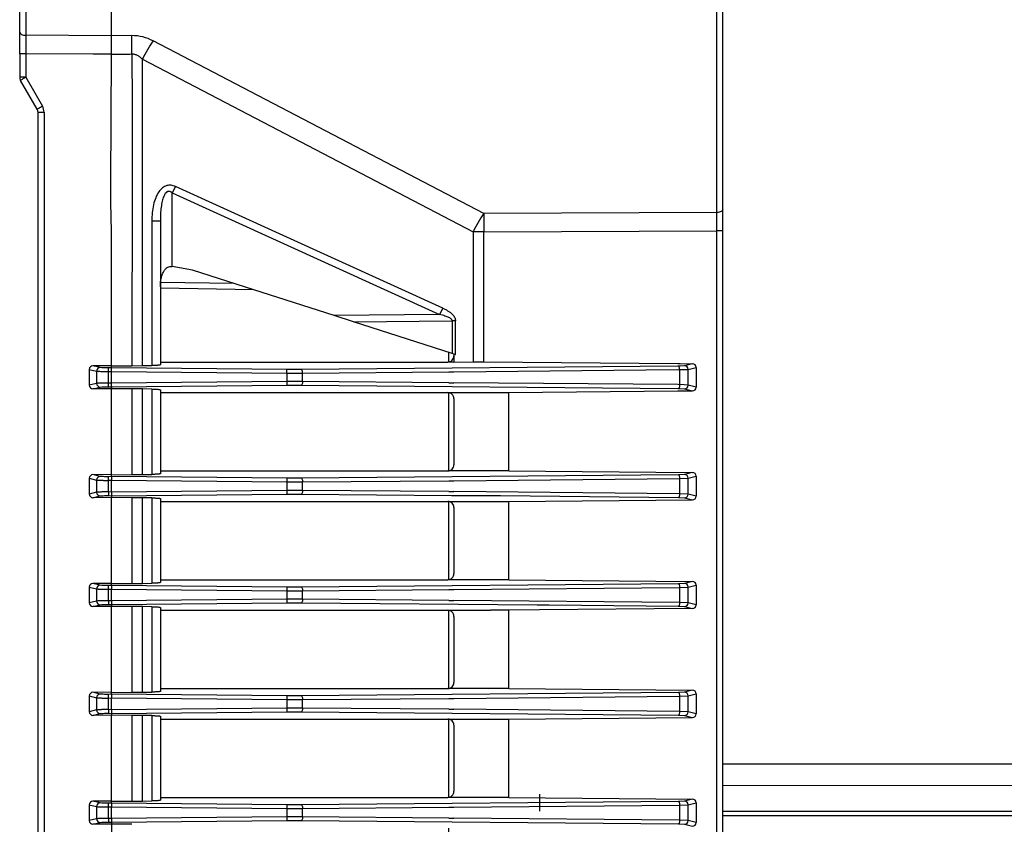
# Model space of a CAD drawing. Header units: millimetres. Extents: x -316 to 135, y 22 to 228.
# Tile 10 of 26: x -316 to -235, y 126 to 192. Entities that reach past the tile are written whole.
import ezdxf

# ---------------------------------------------------------------- set-up
doc = ezdxf.new("R2010")
doc.units = ezdxf.units.MM

# ---------------------------------------------------------------- blocks, each defined once
blk = doc.blocks.new('Lueftermanschette-SLM-80-40-20__23', base_point=(-262.13, 90.001))
at = {"color": 7, "linetype": 'Continuous'}
for p, q in [((-262.13, 163.434), (-261.93, 163.434)), ((-261.93, 163.434), (-260.926, 163.426)), ((-262.13, 161.211), (-261.93, 161.211)), ((-262.13, 92.23), (-261.93, 92.23)), ((-262.13, 90.001), (-261.93, 90.001)), ((-261.93, 90.001), (-260.926, 90.006))]:
    blk.add_line(p, q, dxfattribs=at)
at = {"color": 1, "linetype": 'Continuous'}
for p, q in [((-262.056, 163.238), (-262.13, 163.217)), ((-262.13, 162.955), (-261.977, 162.938)), ((-261.93, 163.217), (-262.056, 163.238)), ((-261.977, 162.938), (-261.93, 162.955)), ((-261.977, 161.694), (-262.13, 161.717)), ((-262.13, 161.393), (-262.056, 161.394)), ((-262.056, 161.394), (-261.93, 161.393)), ((-261.93, 161.717), (-261.977, 161.694)), ((-262.13, 92.069), (-262.056, 92.038)), ((-262.056, 92.038), (-261.93, 92.069)), ((-262.13, 90.507), (-261.977, 90.494)), ((-262.056, 90.194), (-262.13, 90.227)), ((-261.93, 90.184), (-262.056, 90.194)), ((-261.977, 90.494), (-261.93, 90.507))]:
    blk.add_line(p, q, dxfattribs=at)
blk = doc.blocks.new('Rueckplatte-PSU__25', base_point=(-309.93, 40.216))
at = {"color": 1, "linetype": 'Continuous'}
for q in [(-309.93, 188.752), (-307.93, 188.752)]:
    blk.add_line((-308.43, 188.752), q, dxfattribs=at)
blk = doc.blocks.new('Print-FPS-bestueckt_TOP__26', base_point=(-308.465, 177.997))
at = {"color": 1, "linetype": 'Continuous'}
blk.add_line((-308.465, 177.997), (-308.465, 178.197), dxfattribs=at)
blk = doc.blocks.new('Print-FPS-unbestueckt-Konturplan__27', base_point=(-308.465, 176.597))
at = {"color": 1, "linetype": 'Continuous'}
for p, q in [((-308.465, 177.997), (-308.465, 178.197)), ((-308.465, 176.597), (-308.465, 177.997))]:
    blk.add_line(p, q, dxfattribs=at)
blk = doc.blocks.new('ArtesynJST_B12B-PHDSS_Connector_1__28', base_point=(-306.74, 178.597))
at = {"color": 1, "linetype": 'Continuous'}
blk.add_line((-306.74, 178.997), (-306.74, 178.597), dxfattribs=at)
blk = doc.blocks.new('Print-FPS-bestueckt__29', base_point=(-308.465, 176.597))
for name, p in [('ArtesynJST_B12B-PHDSS_Connector_1__28', (-306.74, 178.597)), ('Print-FPS-bestueckt_TOP__26', (-308.465, 177.997)), ('Print-FPS-unbestueckt-Konturplan__27', (-308.465, 176.597))]:
    blk.add_blockref(name, p)
blk = doc.blocks.new('Luefter-Papst-8412N-2GME__30', base_point=(-280.83, 89.087))
at = {"color": 7, "linetype": 'Continuous'}
for p, q in [((-280.83, 163.575), (-280.83, 164.345)), ((-280.83, 154.675), (-280.83, 161.057)), ((-280.83, 145.775), (-280.83, 152.157)), ((-280.83, 136.875), (-280.83, 143.257)), ((-280.83, 127.975), (-280.83, 134.357)), ((-280.83, 119.075), (-280.83, 125.457)), ((-280.83, 110.175), (-280.83, 116.557)), ((-280.83, 101.275), (-280.83, 107.657)), ((-280.83, 92.375), (-280.83, 98.757)), ((-280.83, 89.087), (-280.83, 89.857))]:
    blk.add_line(p, q, dxfattribs=at)
at = {"color": 1, "linetype": 'Continuous'}
for p, q in [((-280.63, 152.647), (-276.63, 152.647)), ((-280.63, 144.064), (-280.43, 144.078)), ((-273.63, 143.716), (-273.43, 143.716)), ((-273.43, 143.716), (-272.63, 143.716)), ((-273.63, 109.716), (-273.43, 109.716)), ((-273.43, 109.716), (-272.63, 109.716))]:
    blk.add_line(p, q, dxfattribs=at)
blk = doc.blocks.new('Luefter-kpl_1__31', base_point=(-280.83, 89.087))
blk.add_blockref('Luefter-Papst-8412N-2GME__30', (-280.83, 89.087))
blk = doc.blocks.new('Verbindungsteil_1__32', base_point=(-315.931, 21.784))
at = {"color": 7, "linetype": 'Continuous'}
for p, q in [((-258.43, 176.052), (-258.43, 197.305)), ((-315.93, 190.535), (-315.93, 197.107)), ((-315.93, 188.775), (-315.93, 190.535)), ((-315.93, 188.775), (-315.93, 186.85)), ((-314.498, 184.236), (-315.863, 186.6)), ((-314.43, 69.448), (-314.43, 183.984)), ((-258.43, 174.302), (-258.43, 176.052)), ((-304.43, 175.117), (-304.43, 169.718)), ((-258.43, 124.716), (-258.43, 174.302)), ((-301.791, 171.082), (-303.465, 171.385)), ((-296.785, 169.473), (-301.791, 171.082)), ((-304.43, 169.718), (-304.43, 169.606)), ((-296.785, 169.473), (-304.43, 169.606)), ((-304.43, 169.606), (-304.43, 163.566)), ((-290.212, 167.36), (-296.785, 169.473)), ((-288.63, 166.852), (-290.212, 167.36)), ((-280.569, 164.261), (-288.63, 166.852)), ((-280.43, 164.216), (-280.569, 164.261)), ((-304.43, 163.566), (-280.925, 163.566)), ((-304.43, 163.566), (-304.43, 163.336)), ((-280.43, 163.566), (-280.925, 163.566)), ((-280.43, 164.216), (-280.43, 164.062)), ((-280.43, 164.062), (-280.43, 163.566)), ((-280.43, 163.566), (-278.852, 163.584)), ((-277.987, 163.585), (-262.13, 163.434)), ((-262.13, 163.434), (-261.93, 163.434)), ((-261.93, 163.434), (-260.926, 163.426)), ((-310.243, 162.964), (-310.243, 161.668)), ((-308.43, 163.253), (-309.941, 163.259)), ((-308.43, 163.253), (-306.759, 163.268)), ((-306.759, 163.268), (-305.893, 163.269)), ((-305.893, 163.269), (-305.124, 163.278)), ((-260.622, 163.131), (-260.622, 161.501)), ((-308.43, 161.379), (-309.941, 161.373)), ((-306.759, 161.364), (-308.43, 161.379)), ((-305.893, 161.363), (-306.759, 161.364)), ((-305.124, 161.354), (-305.893, 161.363)), ((-304.43, 161.296), (-304.43, 161.066)), ((-304.43, 161.066), (-280.925, 161.066)), ((-304.43, 161.066), (-304.43, 154.666)), ((-280.925, 161.066), (-275.928, 161.066)), ((-275.928, 161.066), (-262.13, 161.211)), ((-275.928, 154.666), (-275.928, 161.066)), ((-262.13, 161.211), (-261.93, 161.211)), ((-261.93, 161.211), (-260.926, 161.206)), ((-280.43, 160.57), (-280.43, 155.162)), ((-304.43, 154.666), (-280.925, 154.666)), ((-304.43, 154.666), (-304.43, 154.436)), ((-275.928, 154.666), (-280.925, 154.666)), ((-275.928, 154.666), (-260.926, 154.526)), ((-310.243, 154.064), (-310.243, 152.768)), ((-308.43, 154.353), (-309.941, 154.359)), ((-308.43, 154.353), (-306.759, 154.368)), ((-306.759, 154.368), (-305.893, 154.369)), ((-305.893, 154.369), (-305.124, 154.378)), ((-260.622, 154.231), (-260.622, 152.601)), ((-308.43, 152.479), (-309.941, 152.473)), ((-306.759, 152.464), (-308.43, 152.479)), ((-305.893, 152.463), (-306.759, 152.464)), ((-305.124, 152.454), (-305.893, 152.463)), ((-304.43, 152.396), (-304.43, 152.166)), ((-304.43, 152.166), (-280.925, 152.166)), ((-304.43, 152.166), (-304.43, 145.766)), ((-280.925, 152.166), (-275.928, 152.166)), ((-275.928, 152.166), (-260.926, 152.306)), ((-275.928, 145.766), (-275.928, 152.166)), ((-280.43, 151.67), (-280.43, 146.262)), ((-304.43, 145.766), (-280.925, 145.766)), ((-304.43, 145.766), (-304.43, 145.536)), ((-275.928, 145.766), (-280.925, 145.766)), ((-275.928, 145.766), (-260.926, 145.626)), ((-310.243, 145.164), (-310.243, 143.868)), ((-308.43, 145.453), (-309.941, 145.459)), ((-308.43, 145.453), (-306.759, 145.468)), ((-306.759, 145.468), (-305.893, 145.469)), ((-305.893, 145.469), (-305.124, 145.478)), ((-260.622, 145.331), (-260.622, 143.701)), ((-308.43, 143.579), (-309.941, 143.573)), ((-306.759, 143.564), (-308.43, 143.579)), ((-305.893, 143.563), (-306.759, 143.564)), ((-305.124, 143.554), (-305.893, 143.563)), ((-304.43, 143.496), (-304.43, 143.266)), ((-273.43, 143.315), (-275.928, 143.266)), ((-260.926, 143.406), (-273.43, 143.315)), ((-304.43, 143.266), (-280.925, 143.266)), ((-304.43, 143.266), (-304.43, 136.866)), ((-280.925, 143.266), (-277.43, 143.28)), ((-280.43, 142.77), (-280.43, 137.362)), ((-275.928, 143.266), (-277.43, 143.28)), ((-275.928, 136.866), (-275.928, 143.266)), ((-304.43, 136.866), (-280.925, 136.866)), ((-304.43, 136.866), (-304.43, 136.636)), ((-275.928, 136.866), (-280.925, 136.866)), ((-275.928, 136.866), (-260.926, 136.726)), ((-310.243, 136.264), (-310.243, 134.968)), ((-308.43, 136.553), (-309.941, 136.559)), ((-308.43, 136.553), (-306.759, 136.568)), ((-306.759, 136.568), (-305.893, 136.569)), ((-305.893, 136.569), (-305.124, 136.578)), ((-260.622, 136.431), (-260.622, 134.801)), ((-308.43, 134.679), (-309.941, 134.673)), ((-306.759, 134.664), (-308.43, 134.679)), ((-305.893, 134.663), (-306.759, 134.664)), ((-305.124, 134.654), (-305.893, 134.663)), ((-304.43, 134.596), (-304.43, 134.366)), ((-275.928, 134.366), (-260.926, 134.506)), ((-304.43, 134.366), (-280.925, 134.366)), ((-304.43, 134.366), (-304.43, 127.966)), ((-280.925, 134.366), (-275.928, 134.366)), ((-280.43, 133.87), (-280.43, 128.462)), ((-275.928, 127.966), (-275.928, 134.366)), ((-310.243, 127.364), (-310.243, 126.068)), ((-308.43, 127.653), (-309.941, 127.659)), ((-308.43, 127.653), (-306.759, 127.668)), ((-306.759, 127.668), (-305.893, 127.669)), ((-305.893, 127.669), (-305.124, 127.678)), ((-304.43, 127.966), (-280.925, 127.966)), ((-304.43, 127.966), (-304.43, 127.736)), ((-275.928, 127.966), (-280.925, 127.966)), ((-275.928, 127.966), (-260.926, 127.826)), ((-260.622, 127.531), (-260.622, 125.901)), ((-308.43, 125.779), (-309.941, 125.773)), ((-306.759, 125.764), (-308.43, 125.779))]:
    blk.add_line(p, q, dxfattribs=at)
at = {"color": 1, "linetype": 'Continuous'}
for p, q in [((-315.439, 196.857), (-315.439, 190.285)), ((-308.43, 190.252), (-308.43, 196.824)), ((-258.921, 175.802), (-258.921, 197.056)), ((-315.439, 190.285), (-315.439, 188.775)), ((-308.43, 190.252), (-315.439, 190.285)), ((-306.759, 190.26), (-308.43, 190.252)), ((-308.43, 188.752), (-308.43, 190.252)), ((-277.987, 175.713), (-305.027, 189.823)), ((-315.439, 188.775), (-315.93, 188.775)), ((-315.439, 188.775), (-315.439, 186.85)), ((-309.93, 188.752), (-315.439, 188.775)), ((-308.43, 188.752), (-309.93, 188.752)), ((-308.465, 178.197), (-308.43, 188.752)), ((-308.43, 188.752), (-307.93, 188.752)), ((-307.93, 188.752), (-306.926, 188.728)), ((-306.926, 188.728), (-306.759, 188.76)), ((-306.759, 188.76), (-306.74, 184.697)), ((-305.893, 188.323), (-278.852, 174.213)), ((-305.893, 163.269), (-305.893, 188.323)), ((-315.439, 186.85), (-315.93, 186.85)), ((-315.439, 186.85), (-314.073, 184.484)), ((-306.74, 184.697), (-306.74, 178.997)), ((-314.43, 183.984), (-313.939, 183.984)), ((-313.939, 183.984), (-313.939, 69.448)), ((-306.74, 178.997), (-306.74, 178.597)), ((-308.465, 177.997), (-308.465, 178.197)), ((-308.465, 176.597), (-308.465, 177.997)), ((-306.74, 178.597), (-306.759, 163.268)), ((-303.194, 177.921), (-303.465, 177.397)), ((-281.334, 167.97), (-303.194, 177.921)), ((-303.465, 177.397), (-281.606, 167.445)), ((-303.465, 171.385), (-303.465, 177.397)), ((-308.43, 174.227), (-308.465, 176.597)), ((-258.921, 175.802), (-277.987, 175.713)), ((-258.921, 174.302), (-258.921, 175.802)), ((-305.124, 175.117), (-304.43, 175.117)), ((-305.124, 175.117), (-305.124, 163.278)), ((-308.43, 163.253), (-308.43, 174.227)), ((-277.987, 174.213), (-278.852, 174.213)), ((-278.852, 174.213), (-278.852, 163.584)), ((-277.987, 174.213), (-258.921, 174.302)), ((-277.987, 163.585), (-277.987, 174.213)), ((-258.43, 174.302), (-258.921, 174.302)), ((-258.921, 79.13), (-258.921, 174.302)), ((-304.43, 170.106), (-298.429, 170.001)), ((-281.334, 167.97), (-281.606, 167.445)), ((-281.606, 167.445), (-290.212, 167.36)), ((-288.63, 166.852), (-280.569, 166.932)), ((-280.298, 166.932), (-280.569, 166.932)), ((-280.569, 166.932), (-280.569, 164.261)), ((-280.298, 164.188), (-280.298, 166.932)), ((-260.926, 163.426), (-261.57, 163.267)), ((-310.243, 162.964), (-309.64, 162.816)), ((-309.345, 163.116), (-309.941, 163.259)), ((-309.64, 162.816), (-309.64, 161.816)), ((-308.43, 163.095), (-308.681, 163.091)), ((-308.681, 162.792), (-308.681, 163.091)), ((-308.681, 162.792), (-308.43, 162.796)), ((-308.681, 161.84), (-308.681, 162.792)), ((-308.43, 163.095), (-308.43, 163.253)), ((-308.43, 162.796), (-308.43, 163.095)), ((-294.082, 162.961), (-308.43, 163.095)), ((-308.43, 161.836), (-308.43, 162.796)), ((-308.43, 162.796), (-294.08, 162.662)), ((-294.08, 162.662), (-294.082, 162.961)), ((-294.08, 162.662), (-294.08, 161.97)), ((-262.13, 163.217), (-292.887, 162.961)), ((-292.809, 162.662), (-280.855, 162.754)), ((-292.809, 161.97), (-292.809, 162.662)), ((-280.855, 162.754), (-280.43, 162.754)), ((-280.43, 162.754), (-262.13, 162.955)), ((-262.056, 163.238), (-262.13, 163.217)), ((-262.13, 162.955), (-261.977, 162.938)), ((-261.93, 163.217), (-262.056, 163.238)), ((-261.977, 162.938), (-261.93, 162.955)), ((-261.977, 162.938), (-261.977, 161.694)), ((-261.57, 163.267), (-261.93, 163.217)), ((-261.93, 162.955), (-261.273, 162.967)), ((-261.273, 162.967), (-260.622, 163.131)), ((-261.273, 161.665), (-261.273, 162.967)), ((-309.64, 161.816), (-310.243, 161.668)), ((-308.681, 161.541), (-308.681, 161.84)), ((-308.43, 161.836), (-308.681, 161.84)), ((-294.08, 161.97), (-308.43, 161.836)), ((-308.43, 161.537), (-308.43, 161.836)), ((-294.08, 161.97), (-294.082, 161.671)), ((-280.855, 161.878), (-292.809, 161.97)), ((-280.855, 161.878), (-280.43, 161.878)), ((-262.13, 161.717), (-280.43, 161.878)), ((-309.941, 161.373), (-309.345, 161.516)), ((-308.681, 161.541), (-308.43, 161.537)), ((-308.43, 161.537), (-294.082, 161.671)), ((-308.43, 161.537), (-308.43, 161.379)), ((-308.43, 154.353), (-308.43, 161.379)), ((-306.759, 161.364), (-306.759, 154.368)), ((-305.893, 154.369), (-305.893, 161.363)), ((-305.124, 161.354), (-305.124, 154.378)), ((-292.887, 161.671), (-262.13, 161.393)), ((-261.977, 161.694), (-262.13, 161.717)), ((-262.13, 161.393), (-262.056, 161.394)), ((-262.056, 161.394), (-261.93, 161.393)), ((-261.93, 161.717), (-261.977, 161.694)), ((-261.273, 161.665), (-261.93, 161.717)), ((-261.93, 161.393), (-261.57, 161.365)), ((-261.57, 161.365), (-260.926, 161.206)), ((-260.622, 161.501), (-261.273, 161.665)), ((-310.243, 154.064), (-309.64, 153.916)), ((-309.345, 154.216), (-309.941, 154.359)), ((-309.64, 153.916), (-309.64, 152.916)), ((-308.43, 154.195), (-308.681, 154.191)), ((-308.681, 153.892), (-308.681, 154.191)), ((-308.681, 153.892), (-308.43, 153.896)), ((-308.681, 152.94), (-308.681, 153.892)), ((-308.43, 154.195), (-308.43, 154.353)), ((-308.43, 154.195), (-308.43, 153.896)), ((-294.082, 154.061), (-308.43, 154.195)), ((-308.43, 153.896), (-294.08, 153.762)), ((-308.43, 152.936), (-308.43, 153.896)), ((-294.082, 154.061), (-294.08, 153.762)), ((-262.056, 154.338), (-292.887, 154.061)), ((-292.809, 153.762), (-280.855, 153.854)), ((-280.855, 153.854), (-280.43, 153.854)), ((-280.43, 153.854), (-261.977, 154.038)), ((-261.57, 154.367), (-262.056, 154.338)), ((-261.977, 154.038), (-261.273, 154.067)), ((-261.977, 154.038), (-261.977, 152.794)), ((-260.926, 154.526), (-261.57, 154.367)), ((-261.273, 154.067), (-260.622, 154.231)), ((-261.273, 152.765), (-261.273, 154.067)), ((-294.08, 153.07), (-308.43, 152.936)), ((-294.08, 153.07), (-294.082, 152.771)), ((-294.08, 153.762), (-294.08, 153.07)), ((-292.809, 153.07), (-292.809, 153.762)), ((-280.855, 152.978), (-292.809, 153.07)), ((-280.855, 152.978), (-280.43, 152.978)), ((-261.977, 152.794), (-280.43, 152.978)), ((-309.64, 152.916), (-310.243, 152.768)), ((-309.941, 152.473), (-309.345, 152.616)), ((-308.681, 152.94), (-308.681, 152.641)), ((-308.43, 152.936), (-308.681, 152.94)), ((-308.681, 152.641), (-308.43, 152.637)), ((-308.43, 152.936), (-308.43, 152.637)), ((-308.43, 152.637), (-294.082, 152.771)), ((-308.43, 152.637), (-308.43, 152.479)), ((-308.43, 145.453), (-308.43, 152.479)), ((-306.759, 152.464), (-306.759, 145.468)), ((-305.893, 145.469), (-305.893, 152.463)), ((-305.124, 152.454), (-305.124, 145.478)), ((-292.887, 152.771), (-280.63, 152.647)), ((-280.63, 152.647), (-276.63, 152.647)), ((-276.63, 152.647), (-262.056, 152.494)), ((-262.056, 152.494), (-261.57, 152.465)), ((-261.273, 152.765), (-261.977, 152.794)), ((-261.57, 152.465), (-260.926, 152.306)), ((-260.622, 152.601), (-261.273, 152.765)), ((-310.243, 145.164), (-309.64, 145.016)), ((-309.345, 145.316), (-309.941, 145.459)), ((-309.64, 145.016), (-309.64, 144.016)), ((-308.43, 145.295), (-308.681, 145.291)), ((-308.681, 144.992), (-308.681, 145.291)), ((-308.681, 144.992), (-308.43, 144.996)), ((-308.681, 144.04), (-308.681, 144.992)), ((-308.43, 145.295), (-308.43, 145.453)), ((-308.43, 145.295), (-308.43, 144.996)), ((-294.082, 145.161), (-308.43, 145.295)), ((-308.43, 144.996), (-294.08, 144.862)), ((-308.43, 144.036), (-308.43, 144.996)), ((-294.082, 145.161), (-294.08, 144.862)), ((-262.056, 145.438), (-292.887, 145.161)), ((-292.809, 144.862), (-280.855, 144.954)), ((-280.855, 144.954), (-280.43, 144.954)), ((-280.43, 144.954), (-261.977, 145.138)), ((-261.57, 145.467), (-262.056, 145.438)), ((-261.977, 145.138), (-261.273, 145.167)), ((-261.977, 145.138), (-261.977, 143.894)), ((-260.926, 145.626), (-261.57, 145.467)), ((-261.273, 145.167), (-260.622, 145.331)), ((-261.273, 143.865), (-261.273, 145.167)), ((-294.08, 144.17), (-308.43, 144.036)), ((-294.08, 144.17), (-294.082, 143.871)), ((-294.08, 144.862), (-294.08, 144.17)), ((-292.809, 144.17), (-292.809, 144.862)), ((-280.855, 144.078), (-292.809, 144.17)), ((-309.64, 144.016), (-310.243, 143.868)), ((-309.941, 143.573), (-309.345, 143.716)), ((-308.43, 144.036), (-308.681, 144.04)), ((-308.681, 144.04), (-308.681, 143.741)), ((-308.681, 143.741), (-308.43, 143.737)), ((-308.43, 144.036), (-308.43, 143.737)), ((-308.43, 143.737), (-294.082, 143.871)), ((-308.43, 143.737), (-308.43, 143.579)), ((-308.43, 136.553), (-308.43, 143.579)), ((-306.759, 143.564), (-306.759, 136.568)), ((-305.893, 136.569), (-305.893, 143.563)), ((-305.124, 143.554), (-305.124, 136.578)), ((-292.887, 143.871), (-273.63, 143.716)), ((-280.855, 144.078), (-280.63, 144.064)), ((-280.63, 144.064), (-280.43, 144.078)), ((-261.977, 143.894), (-280.43, 144.078)), ((-273.63, 143.716), (-273.43, 143.716)), ((-273.43, 143.716), (-272.63, 143.716)), ((-272.63, 143.716), (-262.056, 143.594)), ((-262.056, 143.594), (-261.57, 143.565)), ((-261.273, 143.865), (-261.977, 143.894)), ((-261.57, 143.565), (-260.926, 143.406)), ((-260.622, 143.701), (-261.273, 143.865)), ((-310.243, 136.264), (-309.64, 136.116)), ((-309.345, 136.416), (-309.941, 136.559)), ((-309.64, 136.116), (-309.64, 135.116)), ((-308.43, 136.395), (-308.681, 136.391)), ((-308.681, 136.092), (-308.681, 136.391)), ((-308.681, 136.092), (-308.43, 136.096)), ((-308.681, 135.14), (-308.681, 136.092)), ((-308.43, 136.395), (-308.43, 136.553)), ((-308.43, 136.395), (-308.43, 136.096)), ((-294.082, 136.261), (-308.43, 136.395)), ((-308.43, 136.096), (-294.08, 135.962)), ((-308.43, 135.136), (-308.43, 136.096)), ((-294.082, 136.261), (-294.08, 135.962)), ((-262.056, 136.538), (-292.887, 136.261)), ((-292.809, 135.962), (-280.855, 136.054)), ((-280.855, 136.054), (-280.43, 136.054)), ((-280.43, 136.054), (-261.977, 136.238)), ((-261.57, 136.567), (-262.056, 136.538)), ((-261.977, 136.238), (-261.273, 136.267)), ((-261.977, 136.238), (-261.977, 134.994)), ((-260.926, 136.726), (-261.57, 136.567)), ((-261.273, 136.267), (-260.622, 136.431)), ((-261.273, 134.965), (-261.273, 136.267)), ((-294.08, 135.27), (-308.43, 135.136)), ((-294.08, 135.27), (-294.082, 134.971)), ((-294.08, 135.962), (-294.08, 135.27)), ((-292.809, 135.27), (-292.809, 135.962)), ((-280.855, 135.178), (-292.809, 135.27)), ((-309.64, 135.116), (-310.243, 134.968)), ((-309.941, 134.673), (-309.345, 134.816)), ((-308.681, 135.14), (-308.681, 134.841)), ((-308.43, 135.136), (-308.681, 135.14)), ((-308.681, 134.841), (-308.43, 134.837)), ((-308.43, 135.136), (-308.43, 134.837)), ((-308.43, 134.837), (-294.082, 134.971)), ((-308.43, 134.837), (-308.43, 134.679)), ((-308.43, 127.653), (-308.43, 134.679)), ((-306.759, 134.664), (-306.759, 127.668)), ((-305.893, 127.669), (-305.893, 134.663)), ((-305.124, 134.654), (-305.124, 127.678)), ((-292.887, 134.971), (-262.056, 134.694)), ((-280.855, 135.178), (-280.43, 135.178)), ((-261.977, 134.994), (-280.43, 135.178)), ((-262.056, 134.694), (-261.57, 134.665)), ((-261.273, 134.965), (-261.977, 134.994)), ((-261.57, 134.665), (-260.926, 134.506)), ((-260.622, 134.801), (-261.273, 134.965)), ((-310.243, 127.364), (-309.64, 127.216)), ((-309.345, 127.516), (-309.941, 127.659)), ((-309.64, 127.216), (-309.64, 126.216)), ((-308.43, 127.495), (-308.681, 127.491)), ((-308.681, 127.192), (-308.681, 127.491)), ((-308.43, 127.495), (-308.43, 127.653)), ((-308.43, 127.495), (-308.43, 127.196)), ((-294.082, 127.361), (-308.43, 127.495)), ((-294.082, 127.361), (-294.08, 127.062)), ((-262.056, 127.638), (-292.887, 127.361)), ((-280.43, 127.154), (-261.977, 127.338)), ((-261.57, 127.667), (-262.056, 127.638)), ((-261.977, 127.338), (-261.273, 127.367)), ((-261.977, 127.338), (-261.977, 126.094)), ((-260.926, 127.826), (-261.57, 127.667)), ((-261.273, 127.367), (-260.622, 127.531)), ((-261.273, 126.065), (-261.273, 127.367)), ((-308.681, 127.192), (-308.43, 127.196)), ((-308.681, 126.24), (-308.681, 127.192)), ((-308.43, 126.236), (-308.43, 127.196)), ((-308.43, 127.196), (-294.08, 127.062)), ((-294.08, 127.062), (-294.08, 126.37)), ((-292.809, 127.062), (-280.855, 127.154)), ((-292.809, 126.37), (-292.809, 127.062)), ((-280.855, 127.154), (-280.43, 127.154)), ((-309.64, 126.216), (-310.243, 126.068)), ((-309.941, 125.773), (-309.345, 125.916)), ((-308.43, 126.236), (-308.681, 126.24)), ((-308.681, 126.24), (-308.681, 125.941)), ((-308.681, 125.941), (-308.43, 125.937)), ((-294.08, 126.37), (-308.43, 126.236)), ((-308.43, 126.236), (-308.43, 125.937)), ((-308.43, 125.937), (-294.082, 126.071)), ((-308.43, 125.937), (-308.43, 125.779)), ((-308.43, 125.779), (-308.43, 118.753)), ((-294.08, 126.37), (-294.082, 126.071)), ((-292.887, 126.071), (-262.056, 125.794)), ((-280.855, 126.278), (-292.809, 126.37)), ((-280.855, 126.278), (-280.43, 126.278)), ((-261.977, 126.094), (-280.43, 126.278)), ((-262.056, 125.794), (-261.57, 125.765)), ((-261.273, 126.065), (-261.977, 126.094)), ((-261.57, 125.765), (-260.926, 125.606)), ((-260.622, 125.901), (-261.273, 126.065))]:
    blk.add_line(p, q, dxfattribs=at)
for centre, radius, start, end in [((-306.774, 186.547), 3.713, 61.93603, 89.7627), ((-296.704, 184.019), 10.148, 145.11176, 154.90103), ((-314.931, 183.986), 0.992, 359.89031, 30.14225), ((-269.663, 169.908), 10.148, 145.11176, 154.90103), ((-309.34, 162.816), 0.3, 91.00239, 180), ((-261.573, 162.967), 0.3, 0, 89.39603), ((-309.34, 161.816), 0.3, 180, 268.99761), ((-261.573, 161.665), 0.3, 270.60397, 0), ((-309.34, 153.916), 0.3, 91.00239, 180), ((-261.573, 154.067), 0.3, 0, 89.39603), ((-309.34, 152.916), 0.3, 180, 268.99761), ((-261.573, 152.765), 0.3, 270.60397, 0), ((-309.34, 145.016), 0.3, 91.00239, 180), ((-261.573, 145.167), 0.3, 0, 89.39603), ((-309.34, 144.016), 0.3, 180, 268.99761), ((-261.573, 143.865), 0.3, 270.60397, 0), ((-309.34, 136.116), 0.3, 91.00239, 180), ((-261.573, 136.267), 0.3, 360, 89.39603), ((-309.34, 135.116), 0.3, 180, 268.99761), ((-261.573, 134.965), 0.3, 270.60397, 0), ((-309.34, 127.216), 0.3, 91.00239, 180), ((-261.573, 127.367), 0.3, 0, 89.39603), ((-309.34, 126.216), 0.3, 180, 268.99761), ((-261.573, 126.065), 0.3, 270.60397, 0)]:
    blk.add_arc(centre, radius, start, end, dxfattribs=at)
at = {"color": 7, "linetype": 'Continuous'}
for centre, radius, start, end in [((-315.438, 186.848), 0.492, 179.74603, 210.25397), ((-314.93, 183.984), 0.5, 359.99934, 30.20164), ((-280.926, 164.061), 0.495, 270.06978, 0.06996), ((-260.923, 163.125), 0.301, 1.02975, 90.53296), ((-309.942, 162.958), 0.301, 89.87336, 178.97733), ((-309.942, 161.674), 0.301, 181.02267, 270.12664), ((-280.926, 160.571), 0.495, 359.93004, 89.93022), ((-260.923, 161.507), 0.301, 269.46704, 358.97025), ((-280.926, 155.161), 0.495, 270.06978, 0.06996), ((-309.942, 154.058), 0.301, 89.87336, 178.97733), ((-260.923, 154.225), 0.301, 1.02975, 90.53296), ((-309.942, 152.774), 0.301, 181.02267, 270.12664), ((-280.926, 151.671), 0.495, 359.93004, 89.93022), ((-260.923, 152.607), 0.301, 269.46704, 358.97025), ((-280.926, 146.261), 0.495, 270.06978, 0.06996), ((-309.942, 145.158), 0.301, 89.87336, 178.97733), ((-260.923, 145.325), 0.301, 1.02975, 90.53296), ((-309.942, 143.874), 0.301, 181.02267, 270.12664), ((-260.923, 143.707), 0.301, 269.46704, 358.97025), ((-280.926, 142.771), 0.495, 359.93004, 89.93022), ((-280.926, 137.361), 0.495, 270.06978, 0.06996), ((-309.942, 136.258), 0.301, 89.87336, 178.97733), ((-260.923, 136.425), 0.301, 1.02975, 90.53296), ((-309.942, 134.974), 0.301, 181.02267, 270.12664), ((-260.923, 134.807), 0.301, 269.46704, 358.97025), ((-280.926, 133.871), 0.495, 359.93004, 89.93022), ((-280.926, 128.461), 0.495, 270.06978, 0.06996), ((-309.942, 127.358), 0.301, 89.87336, 178.97733), ((-260.923, 127.525), 0.301, 1.02975, 90.53296), ((-309.942, 126.074), 0.301, 181.02267, 270.12664), ((-260.923, 125.907), 0.301, 269.46704, 358.97025)]:
    blk.add_arc(centre, radius, start, end, dxfattribs=at)
at = {"color": 1, "linetype": 'Continuous'}
for points, knots in [([(-315.93, 190.535), (-315.887, 190.468), (-315.777, 190.296), (-315.567, 190.289), (-315.439, 190.285)], [0, 0, 0, 0, 0.2264253, 0.5822038, 0.5822038, 0.5822038, 0.5822038]), ([(-306.759, 188.76), (-306.76, 189.019), (-306.762, 189.519), (-306.76, 190.019), (-306.759, 190.26)], [0, 0, 0, 0, 0.776332, 1.499776, 1.499776, 1.499776, 1.499776]), ([(-306.759, 188.76), (-306.722, 188.759), (-306.648, 188.757), (-306.538, 188.736), (-306.428, 188.702), (-306.318, 188.653), (-306.209, 188.591), (-306.102, 188.515), (-305.995, 188.426), (-305.928, 188.358), (-305.893, 188.323)], [0, 0, 0, 0, 0.109904, 0.2214429, 0.3361026, 0.4552406, 0.5800359, 0.711461, 0.8502811, 0.9970621, 0.9970621, 0.9970621, 0.9970621]), ([(-315.439, 186.85), (-315.493, 186.818), (-315.594, 186.76), (-315.725, 186.684), (-315.812, 186.632), (-315.853, 186.607), (-315.863, 186.6)], [0, 0, 0, 0, 0.1889155, 0.3486613, 0.4549091, 0.4924819, 0.4924819, 0.4924819, 0.4924819]), ([(-314.073, 184.484), (-314.127, 184.452), (-314.228, 184.394), (-314.339, 184.33), (-314.426, 184.278), (-314.467, 184.254), (-314.498, 184.236)], [0, 0, 0, 0, 0.1889155, 0.3486613, 0.3846089, 0.4924519, 0.4924519, 0.4924519, 0.4924519]), ([(-303.194, 177.921), (-303.252, 177.945), (-303.367, 177.991), (-303.549, 178.027), (-303.732, 178.03), (-303.981, 177.983), (-304.289, 177.813), (-304.595, 177.462), (-304.836, 176.985), (-305.006, 176.411), (-305.107, 175.777), (-305.118, 175.339), (-305.124, 175.117)], [0, 0, 0, 0, 0.18775, 0.370882, 0.551981, 0.735052, 1.12534, 1.579486, 2.113278, 2.717693, 3.367847, 4.032704, 4.032704, 4.032704, 4.032704]), ([(-303.465, 177.397), (-303.485, 177.414), (-303.523, 177.447), (-303.584, 177.486), (-303.647, 177.513), (-303.72, 177.527), (-303.806, 177.52), (-303.923, 177.463), (-304.048, 177.323), (-304.178, 177.066), (-304.289, 176.693), (-304.372, 176.217), (-304.422, 175.68), (-304.427, 175.307), (-304.43, 175.117)], [0, 0, 0, 0, 0.078351, 0.150712, 0.217854, 0.281333, 0.372489, 0.470739, 0.664955, 0.921998, 1.330873, 1.824428, 2.373172, 2.943844, 2.943844, 2.943844, 2.943844]), ([(-277.987, 175.713), (-277.988, 175.472), (-277.99, 174.972), (-277.988, 174.472), (-277.987, 174.213)], [0, 0, 0, 0, 0.723444, 1.499776, 1.499776, 1.499776, 1.499776]), ([(-258.43, 176.052), (-258.473, 175.985), (-258.583, 175.814), (-258.793, 175.806), (-258.921, 175.802)], [0, 0, 0, 0, 0.2264253, 0.5822038, 0.5822038, 0.5822038, 0.5822038]), ([(-281.334, 167.97), (-281.255, 167.932), (-281.103, 167.86), (-280.894, 167.738), (-280.714, 167.612), (-280.564, 167.482), (-280.446, 167.348), (-280.362, 167.211), (-280.308, 167.072), (-280.301, 166.977), (-280.298, 166.932)], [0, 0, 0, 0, 0.263453, 0.505257, 0.724766, 0.922214, 1.098939, 1.257703, 1.402881, 1.540376, 1.540376, 1.540376, 1.540376]), ([(-280.569, 166.932), (-280.574, 166.958), (-280.583, 167.009), (-280.639, 167.078), (-280.722, 167.143), (-280.839, 167.208), (-280.988, 167.271), (-281.168, 167.333), (-281.377, 167.392), (-281.526, 167.427), (-281.606, 167.445)], [0, 0, 0, 0, 0.078477, 0.15329, 0.259732, 0.392981, 0.554596, 0.744641, 0.96226, 1.20593, 1.20593, 1.20593, 1.20593]), ([(-309.64, 162.816), (-309.625, 162.815), (-309.579, 162.81), (-309.496, 162.8), (-309.391, 162.811), (-309.271, 162.79), (-309.136, 162.793), (-308.988, 162.79), (-308.835, 162.791), (-308.733, 162.792), (-308.681, 162.792)], [0, 0, 0, 0, 0.0468036, 0.1380776, 0.2490216, 0.3616111, 0.5011127, 0.6516542, 0.8066518, 0.9598571, 0.9598571, 0.9598571, 0.9598571]), ([(-308.681, 163.091), (-308.821, 163.089), (-309.043, 163.085), (-309.264, 163.108), (-309.345, 163.116)], [0, 0, 0, 0, 0.4189458, 0.6649347, 0.6649347, 0.6649347, 0.6649347]), ([(-292.887, 162.961), (-293.085, 162.96), (-293.483, 162.957), (-293.881, 162.96), (-294.082, 162.961)], [0, 0, 0, 0, 0.591782, 1.194923, 1.194923, 1.194923, 1.194923]), ([(-294.08, 162.662), (-294.027, 162.662), (-293.92, 162.661), (-293.759, 162.66), (-293.599, 162.659), (-293.439, 162.659), (-293.28, 162.659), (-293.122, 162.66), (-292.965, 162.661), (-292.861, 162.661), (-292.809, 162.662)], [0, 0, 0, 0, 0.160674, 0.321339, 0.481745, 0.641641, 0.80078, 0.958913, 1.115799, 1.271197, 1.271197, 1.271197, 1.271197]), ([(-292.809, 162.662), (-292.812, 162.71), (-292.817, 162.794), (-292.833, 162.904), (-292.873, 162.946), (-292.887, 162.961)], [0, 0, 0, 0, 0.1456253, 0.2558824, 0.3173112, 0.3173112, 0.3173112, 0.3173112]), ([(-261.977, 162.938), (-261.98, 162.986), (-261.986, 163.071), (-262.001, 163.181), (-262.041, 163.223), (-262.056, 163.238)], [0, 0, 0, 0, 0.1456253, 0.2558824, 0.3173112, 0.3173112, 0.3173112, 0.3173112]), ([(-308.681, 161.84), (-308.733, 161.84), (-308.835, 161.841), (-308.988, 161.842), (-309.136, 161.839), (-309.271, 161.842), (-309.391, 161.821), (-309.496, 161.832), (-309.579, 161.822), (-309.625, 161.817), (-309.64, 161.816)], [0, 0, 0, 0, 0.1532053, 0.3082029, 0.4587444, 0.598246, 0.7108355, 0.8217795, 0.9130535, 0.9598571, 0.9598571, 0.9598571, 0.9598571]), ([(-292.809, 161.97), (-292.861, 161.971), (-292.965, 161.972), (-293.122, 161.972), (-293.28, 161.973), (-293.439, 161.973), (-293.599, 161.973), (-293.759, 161.972), (-293.92, 161.971), (-294.027, 161.97), (-294.08, 161.97)], [0, 0, 0, 0, 0.155399, 0.312284, 0.470417, 0.629556, 0.789453, 0.949859, 1.110524, 1.271197, 1.271197, 1.271197, 1.271197]), ([(-292.809, 161.97), (-292.812, 161.922), (-292.817, 161.838), (-292.833, 161.728), (-292.873, 161.686), (-292.887, 161.671)], [0, 0, 0, 0, 0.1456253, 0.2558824, 0.3173112, 0.3173112, 0.3173112, 0.3173112]), ([(-309.345, 161.516), (-309.264, 161.524), (-309.043, 161.547), (-308.821, 161.543), (-308.681, 161.541)], [0, 0, 0, 0, 0.246046, 0.664934, 0.664934, 0.664934, 0.664934]), ([(-294.082, 161.671), (-293.881, 161.672), (-293.483, 161.675), (-293.085, 161.672), (-292.887, 161.671)], [0, 0, 0, 0, 0.603141, 1.194923, 1.194923, 1.194923, 1.194923]), ([(-261.977, 161.694), (-261.98, 161.646), (-261.986, 161.562), (-262.001, 161.452), (-262.041, 161.409), (-262.056, 161.394)], [0, 0, 0, 0, 0.1456253, 0.2558824, 0.3173112, 0.3173112, 0.3173112, 0.3173112]), ([(-309.64, 153.916), (-309.625, 153.915), (-309.579, 153.91), (-309.496, 153.9), (-309.391, 153.911), (-309.271, 153.89), (-309.136, 153.893), (-308.988, 153.89), (-308.835, 153.891), (-308.733, 153.892), (-308.681, 153.892)], [0, 0, 0, 0, 0.0468036, 0.1380776, 0.2490216, 0.3616111, 0.5011127, 0.6516542, 0.8066518, 0.9598571, 0.9598571, 0.9598571, 0.9598571]), ([(-308.681, 154.191), (-308.821, 154.189), (-309.043, 154.185), (-309.264, 154.208), (-309.345, 154.216)], [0, 0, 0, 0, 0.4189458, 0.6649347, 0.6649347, 0.6649347, 0.6649347]), ([(-292.887, 154.061), (-293.085, 154.06), (-293.483, 154.057), (-293.881, 154.06), (-294.082, 154.061)], [0, 0, 0, 0, 0.591782, 1.194923, 1.194923, 1.194923, 1.194923]), ([(-292.887, 154.061), (-292.873, 154.046), (-292.833, 154.004), (-292.817, 153.894), (-292.812, 153.81), (-292.809, 153.762)], [0, 0, 0, 0, 0.0614288, 0.1716859, 0.3173112, 0.3173112, 0.3173112, 0.3173112]), ([(-262.056, 154.338), (-262.041, 154.323), (-262.001, 154.281), (-261.986, 154.171), (-261.98, 154.086), (-261.977, 154.038)], [0, 0, 0, 0, 0.0614288, 0.1716859, 0.3173112, 0.3173112, 0.3173112, 0.3173112]), ([(-294.08, 153.762), (-294.027, 153.762), (-293.92, 153.761), (-293.759, 153.76), (-293.599, 153.759), (-293.439, 153.759), (-293.28, 153.759), (-293.122, 153.76), (-292.965, 153.761), (-292.861, 153.761), (-292.809, 153.762)], [0, 0, 0, 0, 0.160674, 0.321339, 0.481745, 0.641641, 0.80078, 0.958913, 1.115799, 1.271197, 1.271197, 1.271197, 1.271197]), ([(-292.809, 153.07), (-292.861, 153.071), (-292.965, 153.072), (-293.122, 153.072), (-293.28, 153.073), (-293.439, 153.073), (-293.599, 153.073), (-293.759, 153.072), (-293.92, 153.071), (-294.027, 153.07), (-294.08, 153.07)], [0, 0, 0, 0, 0.155399, 0.312284, 0.470417, 0.629556, 0.789453, 0.949859, 1.110524, 1.271197, 1.271197, 1.271197, 1.271197]), ([(-292.809, 153.07), (-292.812, 153.022), (-292.817, 152.938), (-292.833, 152.828), (-292.873, 152.786), (-292.887, 152.771)], [0, 0, 0, 0, 0.1456253, 0.2558824, 0.3173112, 0.3173112, 0.3173112, 0.3173112]), ([(-308.681, 152.94), (-308.733, 152.94), (-308.835, 152.941), (-308.988, 152.942), (-309.136, 152.939), (-309.271, 152.942), (-309.391, 152.921), (-309.496, 152.932), (-309.579, 152.922), (-309.625, 152.917), (-309.64, 152.916)], [0, 0, 0, 0, 0.1532053, 0.3082029, 0.4587444, 0.598246, 0.7108355, 0.8217795, 0.9130535, 0.9598571, 0.9598571, 0.9598571, 0.9598571]), ([(-309.345, 152.616), (-309.264, 152.624), (-309.043, 152.647), (-308.821, 152.643), (-308.681, 152.641)], [0, 0, 0, 0, 0.246046, 0.664934, 0.664934, 0.664934, 0.664934]), ([(-294.082, 152.771), (-293.881, 152.772), (-293.483, 152.775), (-293.085, 152.772), (-292.887, 152.771)], [0, 0, 0, 0, 0.603141, 1.194923, 1.194923, 1.194923, 1.194923]), ([(-261.977, 152.794), (-261.98, 152.746), (-261.986, 152.662), (-262.001, 152.552), (-262.041, 152.509), (-262.056, 152.494)], [0, 0, 0, 0, 0.1456253, 0.2558824, 0.3173112, 0.3173112, 0.3173112, 0.3173112]), ([(-309.64, 145.016), (-309.625, 145.015), (-309.579, 145.01), (-309.496, 145), (-309.391, 145.011), (-309.271, 144.99), (-309.136, 144.993), (-308.988, 144.99), (-308.835, 144.991), (-308.733, 144.992), (-308.681, 144.992)], [0, 0, 0, 0, 0.0468036, 0.1380776, 0.2490216, 0.3616111, 0.5011127, 0.6516542, 0.8066518, 0.9598571, 0.9598571, 0.9598571, 0.9598571]), ([(-308.681, 145.291), (-308.821, 145.289), (-309.043, 145.285), (-309.264, 145.308), (-309.345, 145.316)], [0, 0, 0, 0, 0.4189458, 0.6649347, 0.6649347, 0.6649347, 0.6649347]), ([(-292.887, 145.161), (-293.085, 145.16), (-293.483, 145.157), (-293.881, 145.16), (-294.082, 145.161)], [0, 0, 0, 0, 0.591782, 1.194923, 1.194923, 1.194923, 1.194923]), ([(-292.887, 145.161), (-292.873, 145.146), (-292.833, 145.104), (-292.817, 144.994), (-292.812, 144.91), (-292.809, 144.862)], [0, 0, 0, 0, 0.0614288, 0.1716859, 0.3173112, 0.3173112, 0.3173112, 0.3173112]), ([(-262.056, 145.438), (-262.041, 145.423), (-262.001, 145.381), (-261.986, 145.271), (-261.98, 145.186), (-261.977, 145.138)], [0, 0, 0, 0, 0.0614288, 0.1716859, 0.3173112, 0.3173112, 0.3173112, 0.3173112]), ([(-294.08, 144.862), (-294.027, 144.862), (-293.92, 144.861), (-293.759, 144.86), (-293.599, 144.859), (-293.439, 144.859), (-293.28, 144.859), (-293.122, 144.86), (-292.965, 144.861), (-292.861, 144.861), (-292.809, 144.862)], [0, 0, 0, 0, 0.160674, 0.321339, 0.481745, 0.641641, 0.80078, 0.958913, 1.115799, 1.271197, 1.271197, 1.271197, 1.271197]), ([(-292.809, 144.17), (-292.861, 144.171), (-292.965, 144.172), (-293.122, 144.172), (-293.28, 144.173), (-293.439, 144.173), (-293.599, 144.173), (-293.759, 144.172), (-293.92, 144.171), (-294.027, 144.17), (-294.08, 144.17)], [0, 0, 0, 0, 0.155399, 0.312284, 0.470417, 0.629556, 0.789453, 0.949859, 1.110524, 1.271197, 1.271197, 1.271197, 1.271197]), ([(-292.809, 144.17), (-292.812, 144.122), (-292.817, 144.038), (-292.833, 143.928), (-292.873, 143.886), (-292.887, 143.871)], [0, 0, 0, 0, 0.1456253, 0.2558824, 0.3173112, 0.3173112, 0.3173112, 0.3173112]), ([(-308.681, 144.04), (-308.733, 144.04), (-308.835, 144.041), (-308.988, 144.042), (-309.136, 144.039), (-309.271, 144.042), (-309.391, 144.021), (-309.496, 144.032), (-309.579, 144.022), (-309.625, 144.017), (-309.64, 144.016)], [0, 0, 0, 0, 0.1532053, 0.3082029, 0.4587444, 0.598246, 0.7108355, 0.8217795, 0.9130535, 0.9598571, 0.9598571, 0.9598571, 0.9598571]), ([(-309.345, 143.716), (-309.264, 143.724), (-309.043, 143.747), (-308.821, 143.743), (-308.681, 143.741)], [0, 0, 0, 0, 0.2460456, 0.6649294, 0.6649294, 0.6649294, 0.6649294]), ([(-294.082, 143.871), (-293.881, 143.872), (-293.483, 143.875), (-293.085, 143.872), (-292.887, 143.871)], [0, 0, 0, 0, 0.603141, 1.194923, 1.194923, 1.194923, 1.194923]), ([(-261.977, 143.894), (-261.98, 143.846), (-261.986, 143.762), (-262.001, 143.652), (-262.041, 143.609), (-262.056, 143.594)], [0, 0, 0, 0, 0.1456253, 0.2558824, 0.3173112, 0.3173112, 0.3173112, 0.3173112]), ([(-309.64, 136.116), (-309.625, 136.115), (-309.579, 136.11), (-309.496, 136.1), (-309.391, 136.111), (-309.271, 136.09), (-309.136, 136.093), (-308.988, 136.09), (-308.835, 136.091), (-308.733, 136.092), (-308.681, 136.092)], [0, 0, 0, 0, 0.0468036, 0.1380776, 0.2490216, 0.3616111, 0.5011127, 0.6516542, 0.8066518, 0.9598571, 0.9598571, 0.9598571, 0.9598571]), ([(-308.681, 136.391), (-308.821, 136.389), (-309.043, 136.385), (-309.264, 136.408), (-309.345, 136.416)], [0, 0, 0, 0, 0.4189458, 0.6649347, 0.6649347, 0.6649347, 0.6649347]), ([(-292.887, 136.261), (-293.085, 136.26), (-293.483, 136.257), (-293.881, 136.26), (-294.082, 136.261)], [0, 0, 0, 0, 0.591782, 1.194923, 1.194923, 1.194923, 1.194923]), ([(-292.887, 136.261), (-292.873, 136.246), (-292.833, 136.204), (-292.817, 136.094), (-292.812, 136.01), (-292.809, 135.962)], [0, 0, 0, 0, 0.0614288, 0.1716859, 0.3173112, 0.3173112, 0.3173112, 0.3173112]), ([(-262.056, 136.538), (-262.041, 136.523), (-262.001, 136.481), (-261.986, 136.371), (-261.98, 136.286), (-261.977, 136.238)], [0, 0, 0, 0, 0.0614288, 0.1716859, 0.3173112, 0.3173112, 0.3173112, 0.3173112]), ([(-294.08, 135.962), (-294.027, 135.962), (-293.92, 135.961), (-293.759, 135.96), (-293.599, 135.959), (-293.439, 135.959), (-293.28, 135.959), (-293.122, 135.96), (-292.965, 135.961), (-292.861, 135.961), (-292.809, 135.962)], [0, 0, 0, 0, 0.160674, 0.321339, 0.481745, 0.641641, 0.80078, 0.958913, 1.115799, 1.271197, 1.271197, 1.271197, 1.271197]), ([(-292.809, 135.27), (-292.861, 135.271), (-292.965, 135.272), (-293.122, 135.272), (-293.28, 135.273), (-293.439, 135.273), (-293.599, 135.273), (-293.759, 135.272), (-293.92, 135.271), (-294.027, 135.27), (-294.08, 135.27)], [0, 0, 0, 0, 0.155399, 0.312284, 0.470417, 0.629556, 0.789453, 0.949859, 1.110524, 1.271197, 1.271197, 1.271197, 1.271197]), ([(-292.809, 135.27), (-292.812, 135.222), (-292.817, 135.138), (-292.833, 135.028), (-292.873, 134.986), (-292.887, 134.971)], [0, 0, 0, 0, 0.1456253, 0.2558824, 0.3173112, 0.3173112, 0.3173112, 0.3173112]), ([(-308.681, 135.14), (-308.733, 135.14), (-308.835, 135.141), (-308.988, 135.142), (-309.136, 135.139), (-309.271, 135.142), (-309.391, 135.121), (-309.496, 135.132), (-309.579, 135.122), (-309.625, 135.117), (-309.64, 135.116)], [0, 0, 0, 0, 0.1532053, 0.3082029, 0.4587444, 0.598246, 0.7108355, 0.8217795, 0.9130535, 0.9598571, 0.9598571, 0.9598571, 0.9598571]), ([(-309.345, 134.816), (-309.264, 134.824), (-309.043, 134.847), (-308.821, 134.843), (-308.681, 134.841)], [0, 0, 0, 0, 0.246046, 0.664934, 0.664934, 0.664934, 0.664934]), ([(-294.082, 134.971), (-293.881, 134.972), (-293.483, 134.975), (-293.085, 134.972), (-292.887, 134.971)], [0, 0, 0, 0, 0.603141, 1.194924, 1.194924, 1.194924, 1.194924]), ([(-261.977, 134.994), (-261.98, 134.946), (-261.986, 134.862), (-262.001, 134.752), (-262.041, 134.709), (-262.056, 134.694)], [0, 0, 0, 0, 0.1456253, 0.2558824, 0.3173112, 0.3173112, 0.3173112, 0.3173112]), ([(-309.64, 127.216), (-309.625, 127.215), (-309.579, 127.21), (-309.496, 127.2), (-309.391, 127.211), (-309.271, 127.19), (-309.136, 127.193), (-308.988, 127.19), (-308.835, 127.191), (-308.733, 127.192), (-308.681, 127.192)], [0, 0, 0, 0, 0.0468036, 0.1380776, 0.2490216, 0.3616111, 0.5011127, 0.6516542, 0.8066518, 0.9598571, 0.9598571, 0.9598571, 0.9598571]), ([(-308.681, 127.491), (-308.821, 127.489), (-309.043, 127.485), (-309.264, 127.508), (-309.345, 127.516)], [0, 0, 0, 0, 0.4189458, 0.6649347, 0.6649347, 0.6649347, 0.6649347]), ([(-292.887, 127.361), (-293.085, 127.36), (-293.483, 127.357), (-293.881, 127.36), (-294.082, 127.361)], [0, 0, 0, 0, 0.591782, 1.194923, 1.194923, 1.194923, 1.194923]), ([(-292.887, 127.361), (-292.873, 127.346), (-292.833, 127.304), (-292.817, 127.194), (-292.812, 127.11), (-292.809, 127.062)], [0, 0, 0, 0, 0.0614288, 0.1716859, 0.3173112, 0.3173112, 0.3173112, 0.3173112]), ([(-262.056, 127.638), (-262.041, 127.623), (-262.001, 127.581), (-261.986, 127.471), (-261.98, 127.386), (-261.977, 127.338)], [0, 0, 0, 0, 0.0614288, 0.1716859, 0.3173112, 0.3173112, 0.3173112, 0.3173112]), ([(-294.08, 127.062), (-294.027, 127.062), (-293.92, 127.061), (-293.759, 127.06), (-293.599, 127.059), (-293.439, 127.059), (-293.28, 127.059), (-293.122, 127.06), (-292.965, 127.061), (-292.861, 127.061), (-292.809, 127.062)], [0, 0, 0, 0, 0.160674, 0.321339, 0.481745, 0.641641, 0.80078, 0.958913, 1.115799, 1.271197, 1.271197, 1.271197, 1.271197]), ([(-308.681, 126.24), (-308.733, 126.24), (-308.835, 126.241), (-308.988, 126.242), (-309.136, 126.239), (-309.271, 126.242), (-309.391, 126.221), (-309.496, 126.232), (-309.579, 126.222), (-309.625, 126.217), (-309.64, 126.216)], [0, 0, 0, 0, 0.1532053, 0.3082029, 0.4587444, 0.598246, 0.7108355, 0.8217795, 0.9130535, 0.9598571, 0.9598571, 0.9598571, 0.9598571]), ([(-309.345, 125.916), (-309.264, 125.924), (-309.043, 125.947), (-308.821, 125.943), (-308.681, 125.941)], [0, 0, 0, 0, 0.2460456, 0.6649294, 0.6649294, 0.6649294, 0.6649294]), ([(-294.082, 126.071), (-293.881, 126.072), (-293.483, 126.075), (-293.085, 126.072), (-292.887, 126.071)], [0, 0, 0, 0, 0.603141, 1.194924, 1.194924, 1.194924, 1.194924]), ([(-292.809, 126.37), (-292.861, 126.371), (-292.965, 126.372), (-293.122, 126.372), (-293.28, 126.373), (-293.439, 126.373), (-293.599, 126.373), (-293.759, 126.372), (-293.92, 126.371), (-294.027, 126.37), (-294.08, 126.37)], [0, 0, 0, 0, 0.155399, 0.312284, 0.470417, 0.629556, 0.789453, 0.949859, 1.110524, 1.271197, 1.271197, 1.271197, 1.271197]), ([(-292.809, 126.37), (-292.812, 126.322), (-292.817, 126.238), (-292.833, 126.128), (-292.873, 126.086), (-292.887, 126.071)], [0, 0, 0, 0, 0.1456253, 0.2558824, 0.3173112, 0.3173112, 0.3173112, 0.3173112]), ([(-261.977, 126.094), (-261.98, 126.046), (-261.986, 125.962), (-262.001, 125.852), (-262.041, 125.809), (-262.056, 125.794)], [0, 0, 0, 0, 0.1456253, 0.2558824, 0.3173112, 0.3173112, 0.3173112, 0.3173112])]:
    blk.add_open_spline(points, degree=3, knots=knots, dxfattribs=at)
at = {"color": 7, "linetype": 'Continuous'}
for points, knots in [([(-304.43, 169.718), (-304.427, 169.831), (-304.421, 170.056), (-304.37, 170.387), (-304.284, 170.697), (-304.164, 170.967), (-304.013, 171.181), (-303.838, 171.325), (-303.649, 171.4), (-303.525, 171.39), (-303.465, 171.385)], [0, 0, 0, 0, 0.336835, 0.67582, 1.001411, 1.298906, 1.55856, 1.779778, 1.97171, 2.149591, 2.149591, 2.149591, 2.149591]), ([(-278.852, 163.584), (-278.817, 163.585), (-278.747, 163.586), (-278.64, 163.586), (-278.533, 163.587), (-278.425, 163.587), (-278.316, 163.587), (-278.206, 163.587), (-278.097, 163.586), (-278.023, 163.586), (-277.987, 163.585)], [0, 0, 0, 0, 0.105149, 0.2116004, 0.319146, 0.4275719, 0.5366601, 0.6461898, 0.755939, 0.8656862, 0.8656862, 0.8656862, 0.8656862]), ([(-304.43, 163.336), (-304.432, 163.335), (-304.448, 163.329), (-304.477, 163.312), (-304.542, 163.308), (-304.625, 163.295), (-304.734, 163.29), (-304.855, 163.284), (-304.987, 163.28), (-305.078, 163.278), (-305.124, 163.278)], [0, 0, 0, 0, 0.0063742, 0.0509937, 0.1000698, 0.1973332, 0.3035709, 0.4264576, 0.5604967, 0.6998914, 0.6998914, 0.6998914, 0.6998914]), ([(-305.124, 161.354), (-305.078, 161.354), (-304.987, 161.352), (-304.855, 161.348), (-304.734, 161.343), (-304.63, 161.336), (-304.558, 161.328), (-304.495, 161.323), (-304.46, 161.306), (-304.433, 161.297), (-304.43, 161.296)], [0, 0, 0, 0, 0.1393946, 0.2734338, 0.3963205, 0.5025582, 0.5836149, 0.6164484, 0.6891949, 0.6995873, 0.6995873, 0.6995873, 0.6995873]), ([(-304.43, 154.436), (-304.432, 154.435), (-304.448, 154.429), (-304.477, 154.412), (-304.542, 154.408), (-304.625, 154.395), (-304.734, 154.39), (-304.855, 154.384), (-304.987, 154.38), (-305.078, 154.378), (-305.124, 154.378)], [0, 0, 0, 0, 0.0063742, 0.0509937, 0.1000698, 0.1973332, 0.3035709, 0.4264576, 0.5604967, 0.6998914, 0.6998914, 0.6998914, 0.6998914]), ([(-305.124, 152.454), (-305.078, 152.454), (-304.987, 152.452), (-304.855, 152.448), (-304.734, 152.443), (-304.63, 152.436), (-304.558, 152.428), (-304.495, 152.423), (-304.46, 152.406), (-304.433, 152.397), (-304.43, 152.396)], [0, 0, 0, 0, 0.1393946, 0.2734338, 0.3963205, 0.5025582, 0.5836149, 0.6164484, 0.6891949, 0.6995873, 0.6995873, 0.6995873, 0.6995873]), ([(-304.43, 145.536), (-304.432, 145.535), (-304.448, 145.529), (-304.477, 145.512), (-304.542, 145.508), (-304.625, 145.495), (-304.734, 145.49), (-304.855, 145.484), (-304.987, 145.48), (-305.078, 145.478), (-305.124, 145.478)], [0, 0, 0, 0, 0.0063742, 0.0509937, 0.1000698, 0.1973332, 0.3035709, 0.4264576, 0.5604967, 0.6998914, 0.6998914, 0.6998914, 0.6998914]), ([(-305.124, 143.554), (-305.078, 143.554), (-304.987, 143.552), (-304.855, 143.548), (-304.734, 143.543), (-304.63, 143.536), (-304.558, 143.528), (-304.495, 143.523), (-304.46, 143.506), (-304.433, 143.497), (-304.43, 143.496)], [0, 0, 0, 0, 0.1393946, 0.2734338, 0.3963205, 0.5025582, 0.5836149, 0.6164484, 0.6891949, 0.6995873, 0.6995873, 0.6995873, 0.6995873]), ([(-304.43, 136.636), (-304.432, 136.635), (-304.448, 136.629), (-304.477, 136.612), (-304.542, 136.608), (-304.625, 136.595), (-304.734, 136.59), (-304.855, 136.584), (-304.987, 136.58), (-305.078, 136.578), (-305.124, 136.578)], [0, 0, 0, 0, 0.0063742, 0.0509937, 0.1000698, 0.1973332, 0.3035709, 0.4264576, 0.5604967, 0.6998914, 0.6998914, 0.6998914, 0.6998914]), ([(-305.124, 134.654), (-305.078, 134.654), (-304.987, 134.652), (-304.855, 134.648), (-304.734, 134.643), (-304.63, 134.636), (-304.558, 134.628), (-304.495, 134.623), (-304.46, 134.606), (-304.433, 134.597), (-304.43, 134.596)], [0, 0, 0, 0, 0.1393946, 0.2734338, 0.3963205, 0.5025582, 0.5836149, 0.6164484, 0.6891949, 0.6995873, 0.6995873, 0.6995873, 0.6995873]), ([(-304.43, 127.736), (-304.432, 127.735), (-304.448, 127.729), (-304.477, 127.712), (-304.542, 127.708), (-304.625, 127.695), (-304.734, 127.69), (-304.855, 127.684), (-304.987, 127.68), (-305.078, 127.678), (-305.124, 127.678)], [0, 0, 0, 0, 0.0063742, 0.0509937, 0.1000698, 0.1973332, 0.3035709, 0.4264576, 0.5604967, 0.6998914, 0.6998914, 0.6998914, 0.6998914])]:
    blk.add_open_spline(points, degree=3, knots=knots, dxfattribs=at)
blk.add_open_spline([(-280.43, 164.216), (-280.408, 164.211), (-280.364, 164.202), (-280.32, 164.192), (-280.298, 164.188)], degree=3, dxfattribs=at)
blk = doc.blocks.new('Gehaeuseschale-oben-Einbaudummy__74', base_point=(-308.43, 126.473))
at = {"color": 1, "linetype": 'Continuous'}
for p, q in [((-258.43, 130.716), (-157.006, 130.678)), ((-258.43, 128.948), (-217.082, 128.972)), ((-258.43, 126.827), (-217.25, 126.857)), ((-258.43, 126.473), (-216.932, 126.504))]:
    blk.add_line(p, q, dxfattribs=at)
at = {"color": 7, "linetype": 'Continuous'}
blk.add_line((-273.43, 128.241), (-273.43, 126.827), dxfattribs=at)
blk = doc.blocks.new('Netzteil-S360__79', base_point=(-315.931, 21.782))
for name, p in [('Verbindungsteil_1__32', (-315.931, 21.784)), ('Gehaeuseschale-oben-Einbaudummy__74', (-308.43, 126.473)), ('Rueckplatte-PSU__25', (-309.93, 40.216)), ('Print-FPS-bestueckt__29', (-308.465, 176.597)), ('Luefter-kpl_1__31', (-280.83, 89.087)), ('Lueftermanschette-SLM-80-40-20__23', (-262.13, 90.001))]:
    blk.add_blockref(name, p)
blk = doc.blocks.new('SA_LinksA', base_point=(-90.68, 125))
blk.add_blockref('Netzteil-S360__79', (-315.931, 21.782))

msp = doc.modelspace()

# ---------------------------------------------------------------- block references
msp.add_blockref('SA_LinksA', (-90.68, 125))

doc.saveas('drawing.dxf')
